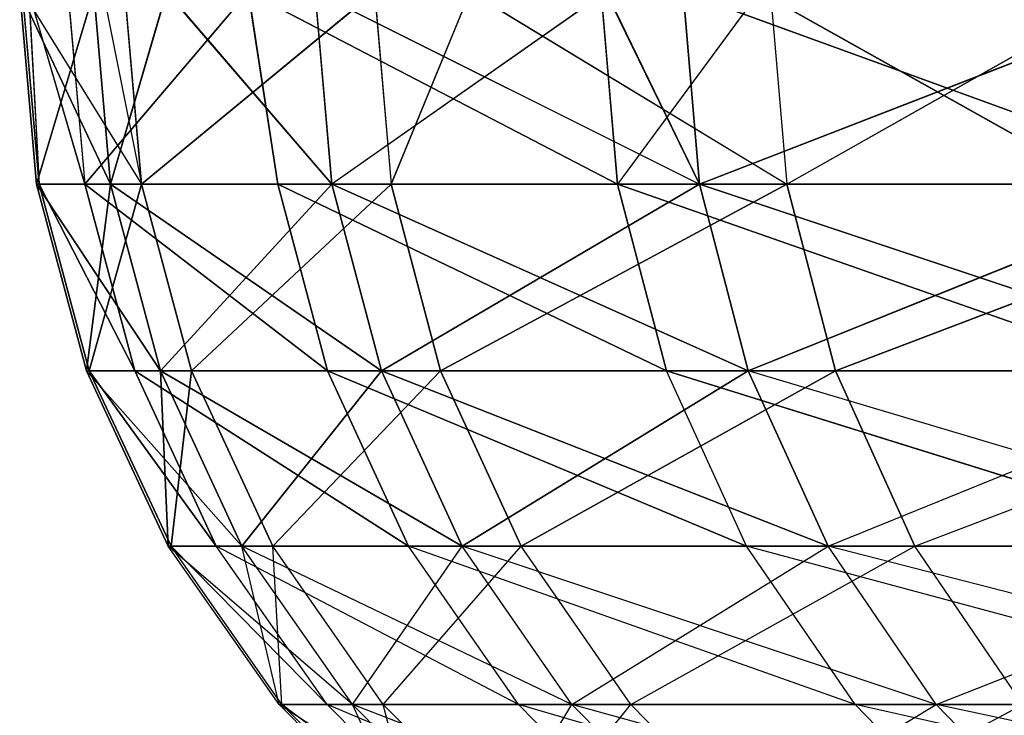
# Model space of a CAD drawing. Extents: x 0.1 to 7.1, y 0 to 16.2.
# Tile 2 of 256: x 0.201 to 0.2188, y 0.0089 to 0.0215. Entities that reach past the tile are written whole.
import ezdxf

# ---------------------------------------------------------------- set-up
doc = ezdxf.new("R2010")
doc.units = 0
doc.header["$LTSCALE"] = 2.54
doc.layers.get('0').update_dxf_attribs({"color": 13, "linetype": 'CONTINUOUS'})

# ---------------------------------------------------------------- blocks, each defined once
blk = doc.blocks.new('DOZOWNIK_DO_MYD_A_FRIEGO_S')
at = {"color": 0}
for p, q in [((0.201, 0.022, 6.22), (0.202637, 0.018527, 6.256475)), ((0.201, 0.022, 6.22), (0.202637, 0.018527, 6.256475)), ((0.201, 0.022, 6.22), (0.201304, 0.018527, 6.22)), ((0.201, 0.022, 6.22), (0.201304, 0.018527, 6.22)), ((0.201049, 0.022, 0.912979), (0.201353, 0.018527, 0.912983)), ((0.201049, 0.022, 0.912979), (0.203198, 0.018527, 0.87653)), ((0.201162, 0.022, 0.93274), (0.202174, 0.018527, 0.949474)), ((0.201162, 0.022, 0.93274), (0.201353, 0.018527, 0.912983)), ((0.202334, 0.022, 6.183502), (0.201304, 0.018527, 6.22)), ((0.202334, 0.022, 6.183502), (0.201304, 0.018527, 6.22)), ((0.201871, 0.022, 0.949492), (0.202174, 0.018527, 0.949474)), ((0.205121, 0.022, 0.984066), (0.202174, 0.018527, 0.949474)), ((0.205121, 0.022, 0.984066), (0.202174, 0.018527, 0.949474)), ((0.202334, 0.022, 6.256498), (0.202637, 0.018527, 6.256475)), ((0.202334, 0.022, 6.183502), (0.202637, 0.018527, 6.183524)), ((0.202502, 0.022, 0.881278), (0.203198, 0.018527, 0.87653)), ((0.20365, 0.022, 6.27141), (0.202637, 0.018527, 6.256475)), ((0.20365, 0.022, 6.168589), (0.202637, 0.018527, 6.183524)), ((0.202895, 0.022, 0.876504), (0.203198, 0.018527, 0.87653)), ((0.207399, 0.022, 0.840261), (0.203198, 0.018527, 0.87653)), ((0.207399, 0.022, 0.840261), (0.203198, 0.018527, 0.87653)), ((0.206629, 0.018527, 6.292756), (0.20365, 0.022, 6.27141)), ((0.20365, 0.022, 6.168589), (0.206629, 0.018527, 6.147243)), ((0.205121, 0.022, 0.984066), (0.211781, 0.018527, 1.02179)), ((0.205121, 0.022, 0.984066), (0.211781, 0.018527, 1.02179)), ((0.205121, 0.022, 0.984066), (0.205656, 0.018527, 0.985807)), ((0.205121, 0.022, 0.984066), (0.205656, 0.018527, 0.985807)), ((0.206328, 0.022, 6.2928), (0.206629, 0.018527, 6.292756)), ((0.206328, 0.022, 6.147199), (0.206629, 0.018527, 6.147243)), ((0.206328, 0.022, 6.147199), (0.213259, 0.018527, 6.111351)), ((0.211572, 0.022, 6.322276), (0.206629, 0.018527, 6.292756)), ((0.207399, 0.022, 0.840261), (0.207699, 0.018527, 0.840309)), ((0.209125, 0.022, 0.830228), (0.207699, 0.018527, 0.840309)), ((0.209125, 0.022, 0.830228), (0.214832, 0.018527, 0.804513)), ((0.211484, 0.022, 1.021852), (0.211781, 0.018527, 1.02179)), ((0.211572, 0.022, 6.117724), (0.213259, 0.018527, 6.111351)), ((0.211572, 0.022, 6.322276), (0.213259, 0.018527, 6.328649)), ((0.214337, 0.022, 1.034713), (0.211781, 0.018527, 1.02179)), ((0.212962, 0.022, 6.328715), (0.222491, 0.018527, 6.363962)), ((0.212962, 0.022, 6.328715), (0.222491, 0.018527, 6.363962)), ((0.212962, 0.022, 6.328715), (0.213259, 0.018527, 6.328649)), ((0.212962, 0.022, 6.111285), (0.213259, 0.018527, 6.111351)), ((0.2222, 0.022, 6.07595), (0.213259, 0.018527, 6.111351)), ((0.2222, 0.022, 6.07595), (0.213259, 0.018527, 6.111351)), ((0.220516, 0.018527, 1.057229), (0.214337, 0.022, 1.034713)), ((0.214537, 0.022, 0.804443), (0.214832, 0.018527, 0.804513)), ((0.214832, 0.018527, 0.804513), (0.220963, 0.022, 0.780128)), ((0.201304, 0.018527, 6.22), (0.202637, 0.018527, 6.256475)), ((0.202637, 0.018527, 6.183524), (0.201304, 0.018527, 6.22)), ((0.202206, 0.01516, 6.22), (0.201304, 0.018527, 6.22)), ((0.202637, 0.018527, 6.183524), (0.201304, 0.018527, 6.22)), ((0.202206, 0.01516, 6.22), (0.201304, 0.018527, 6.22)), ((0.203537, 0.01516, 6.256409), (0.201304, 0.018527, 6.22)), ((0.203537, 0.01516, 6.256409), (0.201304, 0.018527, 6.22)), ((0.201304, 0.018527, 6.22), (0.202637, 0.018527, 6.256475)), ((0.201353, 0.018527, 0.912983), (0.202174, 0.018527, 0.949474)), ((0.203198, 0.018527, 0.87653), (0.201353, 0.018527, 0.912983)), ((0.202255, 0.01516, 0.912996), (0.201353, 0.018527, 0.912983)), ((0.203198, 0.018527, 0.87653), (0.201353, 0.018527, 0.912983)), ((0.202255, 0.01516, 0.912996), (0.201353, 0.018527, 0.912983)), ((0.203075, 0.01516, 0.949421), (0.201353, 0.018527, 0.912983)), ((0.203075, 0.01516, 0.949421), (0.201353, 0.018527, 0.912983)), ((0.201353, 0.018527, 0.912983), (0.202174, 0.018527, 0.949474)), ((0.202174, 0.018527, 0.949474), (0.205656, 0.018527, 0.985807)), ((0.203075, 0.01516, 0.949421), (0.202174, 0.018527, 0.949474)), ((0.203075, 0.01516, 0.949421), (0.202174, 0.018527, 0.949474)), ((0.206551, 0.01516, 0.985689), (0.202174, 0.018527, 0.949474)), ((0.206551, 0.01516, 0.985689), (0.202174, 0.018527, 0.949474)), ((0.202174, 0.018527, 0.949474), (0.205656, 0.018527, 0.985807)), ((0.202206, 0.01516, 6.22), (0.202637, 0.018527, 6.183524)), ((0.202206, 0.01516, 6.22), (0.202637, 0.018527, 6.183524)), ((0.202255, 0.01516, 0.912996), (0.203198, 0.018527, 0.87653)), ((0.202255, 0.01516, 0.912996), (0.203198, 0.018527, 0.87653)), ((0.202637, 0.018527, 6.256475), (0.206629, 0.018527, 6.292756)), ((0.206629, 0.018527, 6.147243), (0.202637, 0.018527, 6.183524)), ((0.203537, 0.01516, 6.18359), (0.202637, 0.018527, 6.183524)), ((0.206629, 0.018527, 6.147243), (0.202637, 0.018527, 6.183524)), ((0.203537, 0.01516, 6.18359), (0.202637, 0.018527, 6.183524)), ((0.203537, 0.01516, 6.256409), (0.202637, 0.018527, 6.256475)), ((0.203537, 0.01516, 6.256409), (0.202637, 0.018527, 6.256475)), ((0.207522, 0.01516, 6.292625), (0.202637, 0.018527, 6.256475)), ((0.207522, 0.01516, 6.292625), (0.202637, 0.018527, 6.256475)), ((0.202637, 0.018527, 6.256475), (0.206629, 0.018527, 6.292756)), ((0.207699, 0.018527, 0.840309), (0.203198, 0.018527, 0.87653)), ((0.204097, 0.01516, 0.876609), (0.203198, 0.018527, 0.87653)), ((0.207699, 0.018527, 0.840309), (0.203198, 0.018527, 0.87653)), ((0.204097, 0.01516, 0.876609), (0.203198, 0.018527, 0.87653)), ((0.203537, 0.01516, 6.18359), (0.206629, 0.018527, 6.147243)), ((0.203537, 0.01516, 6.18359), (0.206629, 0.018527, 6.147243)), ((0.204097, 0.01516, 0.876609), (0.207699, 0.018527, 0.840309)), ((0.204097, 0.01516, 0.876609), (0.207699, 0.018527, 0.840309)), ((0.205656, 0.018527, 0.985807), (0.211781, 0.018527, 1.02179)), ((0.206551, 0.01516, 0.985689), (0.205656, 0.018527, 0.985807)), ((0.206551, 0.01516, 0.985689), (0.205656, 0.018527, 0.985807)), ((0.212665, 0.01516, 1.021606), (0.205656, 0.018527, 0.985807)), ((0.212665, 0.01516, 1.021606), (0.205656, 0.018527, 0.985807)), ((0.205656, 0.018527, 0.985807), (0.211781, 0.018527, 1.02179)), ((0.206629, 0.018527, 6.292756), (0.213259, 0.018527, 6.328649)), ((0.213259, 0.018527, 6.111351), (0.206629, 0.018527, 6.147243)), ((0.207522, 0.01516, 6.147375), (0.206629, 0.018527, 6.147243)), ((0.213259, 0.018527, 6.111351), (0.206629, 0.018527, 6.147243)), ((0.207522, 0.01516, 6.147375), (0.206629, 0.018527, 6.147243)), ((0.207522, 0.01516, 6.292625), (0.206629, 0.018527, 6.292756)), ((0.207522, 0.01516, 6.292625), (0.206629, 0.018527, 6.292756)), ((0.214139, 0.01516, 6.328453), (0.206629, 0.018527, 6.292756)), ((0.214139, 0.01516, 6.328453), (0.206629, 0.018527, 6.292756)), ((0.206629, 0.018527, 6.292756), (0.213259, 0.018527, 6.328649)), ((0.207522, 0.01516, 6.147375), (0.213259, 0.018527, 6.111351)), ((0.207522, 0.01516, 6.147375), (0.213259, 0.018527, 6.111351)), ((0.214832, 0.018527, 0.804513), (0.207699, 0.018527, 0.840309)), ((0.20859, 0.01516, 0.840453), (0.207699, 0.018527, 0.840309)), ((0.214832, 0.018527, 0.804513), (0.207699, 0.018527, 0.840309)), ((0.20859, 0.01516, 0.840453), (0.207699, 0.018527, 0.840309)), ((0.20859, 0.01516, 0.840453), (0.214832, 0.018527, 0.804513)), ((0.20859, 0.01516, 0.840453), (0.214832, 0.018527, 0.804513)), ((0.211781, 0.018527, 1.02179), (0.220516, 0.018527, 1.057229)), ((0.212665, 0.01516, 1.021606), (0.211781, 0.018527, 1.02179)), ((0.212665, 0.01516, 1.021606), (0.211781, 0.018527, 1.02179)), ((0.221384, 0.01516, 1.056981), (0.211781, 0.018527, 1.02179)), ((0.221384, 0.01516, 1.056981), (0.211781, 0.018527, 1.02179)), ((0.211781, 0.018527, 1.02179), (0.220516, 0.018527, 1.057229)), ((0.213259, 0.018527, 6.328649), (0.222491, 0.018527, 6.363962)), ((0.222491, 0.018527, 6.076038), (0.213259, 0.018527, 6.111351)), ((0.214139, 0.01516, 6.111547), (0.213259, 0.018527, 6.111351)), ((0.222491, 0.018527, 6.076038), (0.213259, 0.018527, 6.111351)), ((0.214139, 0.01516, 6.111547), (0.213259, 0.018527, 6.111351)), ((0.214139, 0.01516, 6.328453), (0.213259, 0.018527, 6.328649)), ((0.214139, 0.01516, 6.328453), (0.213259, 0.018527, 6.328649)), ((0.223355, 0.01516, 6.363702), (0.213259, 0.018527, 6.328649)), ((0.223355, 0.01516, 6.363702), (0.213259, 0.018527, 6.328649)), ((0.213259, 0.018527, 6.328649), (0.222491, 0.018527, 6.363962)), ((0.214139, 0.01516, 6.111547), (0.222491, 0.018527, 6.076038)), ((0.214139, 0.01516, 6.111547), (0.222491, 0.018527, 6.076038)), ((0.224559, 0.018527, 0.769333), (0.214832, 0.018527, 0.804513)), ((0.21571, 0.01516, 0.804722), (0.214832, 0.018527, 0.804513)), ((0.224559, 0.018527, 0.769333), (0.214832, 0.018527, 0.804513)), ((0.21571, 0.01516, 0.804722), (0.214832, 0.018527, 0.804513)), ((0.21571, 0.01516, 0.804722), (0.224559, 0.018527, 0.769333)), ((0.21571, 0.01516, 0.804722), (0.224559, 0.018527, 0.769333)), ((0.203537, 0.01516, 6.18359), (0.202206, 0.01516, 6.22)), ((0.202206, 0.01516, 6.22), (0.203537, 0.01516, 6.256409)), ((0.203679, 0.012, 6.22), (0.202206, 0.01516, 6.22)), ((0.203537, 0.01516, 6.18359), (0.202206, 0.01516, 6.22)), ((0.203679, 0.012, 6.22), (0.202206, 0.01516, 6.22)), ((0.205006, 0.012, 6.256302), (0.202206, 0.01516, 6.22)), ((0.205006, 0.012, 6.256302), (0.202206, 0.01516, 6.22)), ((0.202206, 0.01516, 6.22), (0.203537, 0.01516, 6.256409)), ((0.204097, 0.01516, 0.876609), (0.202255, 0.01516, 0.912996)), ((0.202255, 0.01516, 0.912996), (0.203075, 0.01516, 0.949421)), ((0.203729, 0.012, 0.913017), (0.202255, 0.01516, 0.912996)), ((0.204097, 0.01516, 0.876609), (0.202255, 0.01516, 0.912996)), ((0.203729, 0.012, 0.913017), (0.202255, 0.01516, 0.912996)), ((0.204545, 0.012, 0.949334), (0.202255, 0.01516, 0.912996)), ((0.204545, 0.012, 0.949334), (0.202255, 0.01516, 0.912996)), ((0.202255, 0.01516, 0.912996), (0.203075, 0.01516, 0.949421)), ((0.203075, 0.01516, 0.949421), (0.206551, 0.01516, 0.985689)), ((0.204545, 0.012, 0.949334), (0.203075, 0.01516, 0.949421)), ((0.204545, 0.012, 0.949334), (0.203075, 0.01516, 0.949421)), ((0.208011, 0.012, 0.985495), (0.203075, 0.01516, 0.949421)), ((0.208011, 0.012, 0.985495), (0.203075, 0.01516, 0.949421)), ((0.203075, 0.01516, 0.949421), (0.206551, 0.01516, 0.985689)), ((0.207522, 0.01516, 6.147375), (0.203537, 0.01516, 6.18359)), ((0.203537, 0.01516, 6.256409), (0.207522, 0.01516, 6.292625)), ((0.205006, 0.012, 6.183698), (0.203537, 0.01516, 6.18359)), ((0.207522, 0.01516, 6.147375), (0.203537, 0.01516, 6.18359)), ((0.205006, 0.012, 6.183698), (0.203537, 0.01516, 6.18359)), ((0.203679, 0.012, 6.22), (0.203537, 0.01516, 6.18359)), ((0.203679, 0.012, 6.22), (0.203537, 0.01516, 6.18359)), ((0.205006, 0.012, 6.256302), (0.203537, 0.01516, 6.256409)), ((0.205006, 0.012, 6.256302), (0.203537, 0.01516, 6.256409)), ((0.208979, 0.012, 6.29241), (0.203537, 0.01516, 6.256409)), ((0.208979, 0.012, 6.29241), (0.203537, 0.01516, 6.256409)), ((0.203537, 0.01516, 6.256409), (0.207522, 0.01516, 6.292625)), ((0.203729, 0.012, 0.913017), (0.204097, 0.01516, 0.876609)), ((0.203729, 0.012, 0.913017), (0.204097, 0.01516, 0.876609)), ((0.20859, 0.01516, 0.840453), (0.204097, 0.01516, 0.876609)), ((0.205565, 0.012, 0.876737), (0.204097, 0.01516, 0.876609)), ((0.20859, 0.01516, 0.840453), (0.204097, 0.01516, 0.876609)), ((0.205565, 0.012, 0.876737), (0.204097, 0.01516, 0.876609)), ((0.205006, 0.012, 6.183698), (0.207522, 0.01516, 6.147375)), ((0.205006, 0.012, 6.183698), (0.207522, 0.01516, 6.147375)), ((0.205565, 0.012, 0.876737), (0.20859, 0.01516, 0.840453)), ((0.205565, 0.012, 0.876737), (0.20859, 0.01516, 0.840453)), ((0.206551, 0.01516, 0.985689), (0.212665, 0.01516, 1.021606)), ((0.208011, 0.012, 0.985495), (0.206551, 0.01516, 0.985689)), ((0.208011, 0.012, 0.985495), (0.206551, 0.01516, 0.985689)), ((0.214107, 0.012, 1.021306), (0.206551, 0.01516, 0.985689)), ((0.214107, 0.012, 1.021306), (0.206551, 0.01516, 0.985689)), ((0.206551, 0.01516, 0.985689), (0.212665, 0.01516, 1.021606)), ((0.214139, 0.01516, 6.111547), (0.207522, 0.01516, 6.147375)), ((0.207522, 0.01516, 6.292625), (0.214139, 0.01516, 6.328453)), ((0.208979, 0.012, 6.147589), (0.207522, 0.01516, 6.147375)), ((0.214139, 0.01516, 6.111547), (0.207522, 0.01516, 6.147375)), ((0.208979, 0.012, 6.147589), (0.207522, 0.01516, 6.147375)), ((0.208979, 0.012, 6.29241), (0.207522, 0.01516, 6.292625)), ((0.208979, 0.012, 6.29241), (0.207522, 0.01516, 6.292625)), ((0.215577, 0.012, 6.328132), (0.207522, 0.01516, 6.292625)), ((0.215577, 0.012, 6.328132), (0.207522, 0.01516, 6.292625)), ((0.207522, 0.01516, 6.292625), (0.214139, 0.01516, 6.328453)), ((0.21571, 0.01516, 0.804722), (0.20859, 0.01516, 0.840453)), ((0.210044, 0.012, 0.840688), (0.20859, 0.01516, 0.840453)), ((0.21571, 0.01516, 0.804722), (0.20859, 0.01516, 0.840453)), ((0.210044, 0.012, 0.840688), (0.20859, 0.01516, 0.840453)), ((0.208979, 0.012, 6.147589), (0.214139, 0.01516, 6.111547)), ((0.208979, 0.012, 6.147589), (0.214139, 0.01516, 6.111547)), ((0.210044, 0.012, 0.840688), (0.21571, 0.01516, 0.804722)), ((0.210044, 0.012, 0.840688), (0.21571, 0.01516, 0.804722)), ((0.212665, 0.01516, 1.021606), (0.221384, 0.01516, 1.056981)), ((0.214107, 0.012, 1.021306), (0.212665, 0.01516, 1.021606)), ((0.222801, 0.012, 1.056576), (0.212665, 0.01516, 1.021606)), ((0.212665, 0.01516, 1.021606), (0.221384, 0.01516, 1.056981)), ((0.224766, 0.012, 6.363277), (0.214139, 0.01516, 6.328453)), ((0.223355, 0.01516, 6.076298), (0.214139, 0.01516, 6.111547)), ((0.214139, 0.01516, 6.328453), (0.223355, 0.01516, 6.363702)), ((0.215577, 0.012, 6.111867), (0.214139, 0.01516, 6.111547)), ((0.215577, 0.012, 6.328132), (0.214139, 0.01516, 6.328453)), ((0.215577, 0.012, 6.111867), (0.223355, 0.01516, 6.076298)), ((0.22542, 0.01516, 0.769605), (0.21571, 0.01516, 0.804722)), ((0.217144, 0.012, 0.805062), (0.21571, 0.01516, 0.804722)), ((0.217144, 0.012, 0.805062), (0.22542, 0.01516, 0.769605)), ((0.205679, 0.009144, 6.22), (0.203679, 0.012, 6.22)), ((0.207, 0.009144, 6.256156), (0.203679, 0.012, 6.22)), ((0.205006, 0.012, 6.183698), (0.203679, 0.012, 6.22)), ((0.203679, 0.012, 6.22), (0.205006, 0.012, 6.256302)), ((0.205728, 0.009144, 0.913045), (0.203729, 0.012, 0.913017)), ((0.206542, 0.009144, 0.949216), (0.203729, 0.012, 0.913017)), ((0.205565, 0.012, 0.876737), (0.203729, 0.012, 0.913017)), ((0.203729, 0.012, 0.913017), (0.204545, 0.012, 0.949334)), ((0.206542, 0.009144, 0.949216), (0.204545, 0.012, 0.949334)), ((0.209993, 0.009144, 0.985231), (0.204545, 0.012, 0.949334)), ((0.204545, 0.012, 0.949334), (0.208011, 0.012, 0.985495)), ((0.207, 0.009144, 6.183844), (0.205006, 0.012, 6.183698)), ((0.205679, 0.009144, 6.22), (0.205006, 0.012, 6.183698)), ((0.207, 0.009144, 6.256156), (0.205006, 0.012, 6.256302)), ((0.210958, 0.009144, 6.292119), (0.205006, 0.012, 6.256302)), ((0.208979, 0.012, 6.147589), (0.205006, 0.012, 6.183698)), ((0.205006, 0.012, 6.256302), (0.208979, 0.012, 6.29241)), ((0.207557, 0.009144, 0.876911), (0.205565, 0.012, 0.876737)), ((0.205728, 0.009144, 0.913045), (0.205565, 0.012, 0.876737)), ((0.210044, 0.012, 0.840688), (0.205565, 0.012, 0.876737)), ((0.207, 0.009144, 6.183844), (0.208979, 0.012, 6.147589)), ((0.207557, 0.009144, 0.876911), (0.210044, 0.012, 0.840688)), ((0.209993, 0.009144, 0.985231), (0.208011, 0.012, 0.985495)), ((0.216065, 0.009144, 1.020898), (0.208011, 0.012, 0.985495)), ((0.208011, 0.012, 0.985495), (0.214107, 0.012, 1.021306)), ((0.210958, 0.009144, 6.147881), (0.208979, 0.012, 6.147589)), ((0.210958, 0.009144, 6.292119), (0.208979, 0.012, 6.29241)), ((0.217529, 0.009144, 6.327697), (0.208979, 0.012, 6.29241)), ((0.215577, 0.012, 6.111867), (0.208979, 0.012, 6.147589)), ((0.208979, 0.012, 6.29241), (0.215577, 0.012, 6.328132)), ((0.212019, 0.009144, 0.841007), (0.210044, 0.012, 0.840688)), ((0.217144, 0.012, 0.805062), (0.210044, 0.012, 0.840688)), ((0.210958, 0.009144, 6.147881), (0.215577, 0.012, 6.111867)), ((0.212019, 0.009144, 0.841007), (0.217144, 0.012, 0.805062)), ((0.214107, 0.012, 1.021306), (0.222801, 0.012, 1.056576)), ((0.216065, 0.009144, 1.020898), (0.214107, 0.012, 1.021306)), ((0.224723, 0.009144, 1.056027), (0.214107, 0.012, 1.021306)), ((0.224766, 0.012, 6.076722), (0.215577, 0.012, 6.111867)), ((0.215577, 0.012, 6.328132), (0.224766, 0.012, 6.363277)), ((0.217529, 0.009144, 6.112302), (0.215577, 0.012, 6.111867)), ((0.217529, 0.009144, 6.327697), (0.215577, 0.012, 6.328132)), ((0.22668, 0.009144, 6.362701), (0.215577, 0.012, 6.328132)), ((0.226824, 0.012, 0.770049), (0.217144, 0.012, 0.805062)), ((0.219089, 0.009144, 0.805524), (0.217144, 0.012, 0.805062)), ((0.217529, 0.009144, 6.112302), (0.224766, 0.012, 6.076722)), ((0.207, 0.009144, 6.183844), (0.205679, 0.009144, 6.22)), ((0.205679, 0.009144, 6.22), (0.207, 0.009144, 6.256156)), ((0.208144, 0.006679, 6.22), (0.205679, 0.009144, 6.22)), ((0.209459, 0.006679, 6.255976), (0.205679, 0.009144, 6.22)), ((0.207557, 0.009144, 0.876911), (0.205728, 0.009144, 0.913045)), ((0.205728, 0.009144, 0.913045), (0.206542, 0.009144, 0.949216)), ((0.208193, 0.006679, 0.913079), (0.205728, 0.009144, 0.913045)), ((0.209002, 0.006679, 0.949071), (0.205728, 0.009144, 0.913045)), ((0.206542, 0.009144, 0.949216), (0.209993, 0.009144, 0.985231)), ((0.209002, 0.006679, 0.949071), (0.206542, 0.009144, 0.949216)), ((0.212437, 0.006679, 0.984907), (0.206542, 0.009144, 0.949216)), ((0.210958, 0.009144, 6.147881), (0.207, 0.009144, 6.183844)), ((0.207, 0.009144, 6.256156), (0.210958, 0.009144, 6.292119)), ((0.209459, 0.006679, 6.184024), (0.207, 0.009144, 6.183844)), ((0.208144, 0.006679, 6.22), (0.207, 0.009144, 6.183844)), ((0.209459, 0.006679, 6.255976), (0.207, 0.009144, 6.256156)), ((0.213396, 0.006679, 6.29176), (0.207, 0.009144, 6.256156)), ((0.212019, 0.009144, 0.841007), (0.207557, 0.009144, 0.876911)), ((0.210013, 0.006679, 0.877125), (0.207557, 0.009144, 0.876911)), ((0.208193, 0.006679, 0.913079), (0.207557, 0.009144, 0.876911)), ((0.209459, 0.006679, 6.184024), (0.210958, 0.009144, 6.147881)), ((0.209993, 0.009144, 0.985231), (0.216065, 0.009144, 1.020898)), ((0.212437, 0.006679, 0.984907), (0.209993, 0.009144, 0.985231)), ((0.218478, 0.006679, 1.020396), (0.209993, 0.009144, 0.985231)), ((0.210013, 0.006679, 0.877125), (0.212019, 0.009144, 0.841007)), ((0.217529, 0.009144, 6.112302), (0.210958, 0.009144, 6.147881)), ((0.210958, 0.009144, 6.292119), (0.217529, 0.009144, 6.327697)), ((0.213396, 0.006679, 6.14824), (0.210958, 0.009144, 6.147881)), ((0.213396, 0.006679, 6.29176), (0.210958, 0.009144, 6.292119)), ((0.219935, 0.006679, 6.327161), (0.210958, 0.009144, 6.292119)), ((0.219089, 0.009144, 0.805524), (0.212019, 0.009144, 0.841007)), ((0.214452, 0.006679, 0.8414), (0.212019, 0.009144, 0.841007)), ((0.213396, 0.006679, 6.14824), (0.217529, 0.009144, 6.112302)), ((0.214452, 0.006679, 0.8414), (0.219089, 0.009144, 0.805524)), ((0.216065, 0.009144, 1.020898), (0.224723, 0.009144, 1.056027)), ((0.218478, 0.006679, 1.020396), (0.216065, 0.009144, 1.020898)), ((0.227094, 0.006679, 1.05535), (0.216065, 0.009144, 1.020898)), ((0.22668, 0.009144, 6.077298), (0.217529, 0.009144, 6.112302)), ((0.217529, 0.009144, 6.327697), (0.22668, 0.009144, 6.362701)), ((0.219935, 0.006679, 6.112838), (0.217529, 0.009144, 6.112302)), ((0.219935, 0.006679, 6.327161), (0.217529, 0.009144, 6.327697)), ((0.229041, 0.006679, 6.361991), (0.217529, 0.009144, 6.327697))]:
    blk.add_line(p, q, dxfattribs=at)
mesh = blk.add_polyface(dxfattribs=at)
corners = [(0.201, 0.022, 6.22), (0.202637, 0.018527, 6.256475), (0.202334, 0.022, 6.256498)]
mesh.append_faces([[corners[k] for k in face] for face in [(0, 1, 2)]], dxfattribs={"color": 0})
mesh = blk.add_polyface(dxfattribs=at)
corners = [(0.201, 0.022, 6.22), (0.201304, 0.018527, 6.22), (0.202637, 0.018527, 6.256475)]
mesh.append_faces([[corners[k] for k in face] for face in [(0, 1, 2)]], dxfattribs={"color": 0})
mesh = blk.add_polyface(dxfattribs=at)
corners = [(0.202334, 0.022, 6.183502), (0.201304, 0.018527, 6.22), (0.201, 0.022, 6.22)]
mesh.append_faces([[corners[k] for k in face] for face in [(0, 1, 2)]], dxfattribs={"color": 0})
mesh = blk.add_polyface(dxfattribs=at)
corners = [(0.201049, 0.022, 0.912979), (0.203198, 0.018527, 0.87653), (0.201353, 0.018527, 0.912983)]
mesh.append_faces([[corners[k] for k in face] for face in [(0, 1, 2)]], dxfattribs={"color": 0})
mesh = blk.add_polyface(dxfattribs=at)
corners = [(0.201162, 0.022, 0.93274), (0.201353, 0.018527, 0.912983), (0.202174, 0.018527, 0.949474)]
mesh.append_faces([[corners[k] for k in face] for face in [(0, 1, 2)]], dxfattribs={"color": 0})
mesh = blk.add_polyface(dxfattribs=at)
corners = [(0.202334, 0.022, 6.183502), (0.202637, 0.018527, 6.183524), (0.201304, 0.018527, 6.22)]
mesh.append_faces([[corners[k] for k in face] for face in [(0, 1, 2)]], dxfattribs={"color": 0})
mesh = blk.add_polyface(dxfattribs=at)
corners = [(0.201871, 0.022, 0.949492), (0.202174, 0.018527, 0.949474), (0.205121, 0.022, 0.984066)]
mesh.append_faces([[corners[k] for k in face] for face in [(0, 1, 2)]], dxfattribs={"color": 0})
mesh = blk.add_polyface(dxfattribs=at)
corners = [(0.205121, 0.022, 0.984066), (0.202174, 0.018527, 0.949474), (0.205656, 0.018527, 0.985807)]
mesh.append_faces([[corners[k] for k in face] for face in [(0, 1, 2)]], dxfattribs={"color": 0})
mesh = blk.add_polyface(dxfattribs=at)
corners = [(0.20365, 0.022, 6.27141), (0.202637, 0.018527, 6.256475), (0.206629, 0.018527, 6.292756)]
mesh.append_faces([[corners[k] for k in face] for face in [(0, 1, 2)]], dxfattribs={"color": 0})
mesh = blk.add_polyface(dxfattribs=at)
corners = [(0.20365, 0.022, 6.168589), (0.206629, 0.018527, 6.147243), (0.202637, 0.018527, 6.183524)]
mesh.append_faces([[corners[k] for k in face] for face in [(0, 1, 2)]], dxfattribs={"color": 0})
mesh = blk.add_polyface(dxfattribs=at)
corners = [(0.207399, 0.022, 0.840261), (0.203198, 0.018527, 0.87653), (0.202895, 0.022, 0.876504)]
mesh.append_faces([[corners[k] for k in face] for face in [(0, 1, 2)]], dxfattribs={"color": 0})
mesh = blk.add_polyface(dxfattribs=at)
corners = [(0.207399, 0.022, 0.840261), (0.207699, 0.018527, 0.840309), (0.203198, 0.018527, 0.87653)]
mesh.append_faces([[corners[k] for k in face] for face in [(0, 1, 2)]], dxfattribs={"color": 0})
mesh = blk.add_polyface(dxfattribs=at)
corners = [(0.205121, 0.022, 0.984066), (0.211781, 0.018527, 1.02179), (0.211484, 0.022, 1.021852)]
mesh.append_faces([[corners[k] for k in face] for face in [(0, 1, 2)]], dxfattribs={"color": 0})
mesh = blk.add_polyface(dxfattribs=at)
corners = [(0.205121, 0.022, 0.984066), (0.205656, 0.018527, 0.985807), (0.211781, 0.018527, 1.02179)]
mesh.append_faces([[corners[k] for k in face] for face in [(0, 1, 2)]], dxfattribs={"color": 0})
mesh = blk.add_polyface(dxfattribs=at)
corners = [(0.206328, 0.022, 6.147199), (0.213259, 0.018527, 6.111351), (0.206629, 0.018527, 6.147243)]
mesh.append_faces([[corners[k] for k in face] for face in [(0, 1, 2)]], dxfattribs={"color": 0})
mesh = blk.add_polyface(dxfattribs=at)
corners = [(0.211572, 0.022, 6.322276), (0.206629, 0.018527, 6.292756), (0.213259, 0.018527, 6.328649)]
mesh.append_faces([[corners[k] for k in face] for face in [(0, 1, 2)]], dxfattribs={"color": 0})
mesh = blk.add_polyface(dxfattribs=at)
corners = [(0.209125, 0.022, 0.830228), (0.214832, 0.018527, 0.804513), (0.207699, 0.018527, 0.840309)]
mesh.append_faces([[corners[k] for k in face] for face in [(0, 1, 2)]], dxfattribs={"color": 0})
mesh = blk.add_polyface(dxfattribs=at)
corners = [(0.214337, 0.022, 1.034713), (0.211781, 0.018527, 1.02179), (0.220516, 0.018527, 1.057229)]
mesh.append_faces([[corners[k] for k in face] for face in [(0, 1, 2)]], dxfattribs={"color": 0})
mesh = blk.add_polyface(dxfattribs=at)
corners = [(0.212962, 0.022, 6.328715), (0.222491, 0.018527, 6.363962), (0.2222, 0.022, 6.364049)]
mesh.append_faces([[corners[k] for k in face] for face in [(0, 1, 2)]], dxfattribs={"color": 0})
mesh = blk.add_polyface(dxfattribs=at)
corners = [(0.212962, 0.022, 6.328715), (0.213259, 0.018527, 6.328649), (0.222491, 0.018527, 6.363962)]
mesh.append_faces([[corners[k] for k in face] for face in [(0, 1, 2)]], dxfattribs={"color": 0})
mesh = blk.add_polyface(dxfattribs=at)
corners = [(0.2222, 0.022, 6.07595), (0.213259, 0.018527, 6.111351), (0.212962, 0.022, 6.111285)]
mesh.append_faces([[corners[k] for k in face] for face in [(0, 1, 2)]], dxfattribs={"color": 0})
mesh = blk.add_polyface(dxfattribs=at)
corners = [(0.2222, 0.022, 6.07595), (0.222491, 0.018527, 6.076038), (0.213259, 0.018527, 6.111351)]
mesh.append_faces([[corners[k] for k in face] for face in [(0, 1, 2)]], dxfattribs={"color": 0})
mesh = blk.add_polyface(dxfattribs=at)
corners = [(0.220963, 0.022, 0.780128), (0.224559, 0.018527, 0.769333), (0.214832, 0.018527, 0.804513)]
mesh.append_faces([[corners[k] for k in face] for face in [(0, 1, 2)]], dxfattribs={"color": 0})
mesh = blk.add_polyface(dxfattribs=at)
corners = [(0.202637, 0.018527, 6.183524), (0.202206, 0.01516, 6.22), (0.201304, 0.018527, 6.22)]
mesh.append_faces([[corners[k] for k in face] for face in [(0, 1, 2)]], dxfattribs={"color": 0})
mesh = blk.add_polyface(dxfattribs=at)
corners = [(0.201304, 0.018527, 6.22), (0.202206, 0.01516, 6.22), (0.203537, 0.01516, 6.256409)]
mesh.append_faces([[corners[k] for k in face] for face in [(0, 1, 2)]], dxfattribs={"color": 0})
mesh = blk.add_polyface(dxfattribs=at)
corners = [(0.201304, 0.018527, 6.22), (0.203537, 0.01516, 6.256409), (0.202637, 0.018527, 6.256475)]
mesh.append_faces([[corners[k] for k in face] for face in [(0, 1, 2)]], dxfattribs={"color": 0})
mesh = blk.add_polyface(dxfattribs=at)
corners = [(0.203198, 0.018527, 0.87653), (0.202255, 0.01516, 0.912996), (0.201353, 0.018527, 0.912983)]
mesh.append_faces([[corners[k] for k in face] for face in [(0, 1, 2)]], dxfattribs={"color": 0})
mesh = blk.add_polyface(dxfattribs=at)
corners = [(0.201353, 0.018527, 0.912983), (0.202255, 0.01516, 0.912996), (0.203075, 0.01516, 0.949421)]
mesh.append_faces([[corners[k] for k in face] for face in [(0, 1, 2)]], dxfattribs={"color": 0})
mesh = blk.add_polyface(dxfattribs=at)
corners = [(0.201353, 0.018527, 0.912983), (0.203075, 0.01516, 0.949421), (0.202174, 0.018527, 0.949474)]
mesh.append_faces([[corners[k] for k in face] for face in [(0, 1, 2)]], dxfattribs={"color": 0})
mesh = blk.add_polyface(dxfattribs=at)
corners = [(0.202174, 0.018527, 0.949474), (0.203075, 0.01516, 0.949421), (0.206551, 0.01516, 0.985689)]
mesh.append_faces([[corners[k] for k in face] for face in [(0, 1, 2)]], dxfattribs={"color": 0})
mesh = blk.add_polyface(dxfattribs=at)
corners = [(0.202174, 0.018527, 0.949474), (0.206551, 0.01516, 0.985689), (0.205656, 0.018527, 0.985807)]
mesh.append_faces([[corners[k] for k in face] for face in [(0, 1, 2)]], dxfattribs={"color": 0})
mesh = blk.add_polyface(dxfattribs=at)
corners = [(0.202637, 0.018527, 6.183524), (0.203537, 0.01516, 6.18359), (0.202206, 0.01516, 6.22)]
mesh.append_faces([[corners[k] for k in face] for face in [(0, 1, 2)]], dxfattribs={"color": 0})
mesh = blk.add_polyface(dxfattribs=at)
corners = [(0.203198, 0.018527, 0.87653), (0.204097, 0.01516, 0.876609), (0.202255, 0.01516, 0.912996)]
mesh.append_faces([[corners[k] for k in face] for face in [(0, 1, 2)]], dxfattribs={"color": 0})
mesh = blk.add_polyface(dxfattribs=at)
corners = [(0.206629, 0.018527, 6.147243), (0.203537, 0.01516, 6.18359), (0.202637, 0.018527, 6.183524)]
mesh.append_faces([[corners[k] for k in face] for face in [(0, 1, 2)]], dxfattribs={"color": 0})
mesh = blk.add_polyface(dxfattribs=at)
corners = [(0.202637, 0.018527, 6.256475), (0.203537, 0.01516, 6.256409), (0.207522, 0.01516, 6.292625)]
mesh.append_faces([[corners[k] for k in face] for face in [(0, 1, 2)]], dxfattribs={"color": 0})
mesh = blk.add_polyface(dxfattribs=at)
corners = [(0.202637, 0.018527, 6.256475), (0.207522, 0.01516, 6.292625), (0.206629, 0.018527, 6.292756)]
mesh.append_faces([[corners[k] for k in face] for face in [(0, 1, 2)]], dxfattribs={"color": 0})
mesh = blk.add_polyface(dxfattribs=at)
corners = [(0.207699, 0.018527, 0.840309), (0.204097, 0.01516, 0.876609), (0.203198, 0.018527, 0.87653)]
mesh.append_faces([[corners[k] for k in face] for face in [(0, 1, 2)]], dxfattribs={"color": 0})
mesh = blk.add_polyface(dxfattribs=at)
corners = [(0.206629, 0.018527, 6.147243), (0.207522, 0.01516, 6.147375), (0.203537, 0.01516, 6.18359)]
mesh.append_faces([[corners[k] for k in face] for face in [(0, 1, 2)]], dxfattribs={"color": 0})
mesh = blk.add_polyface(dxfattribs=at)
corners = [(0.207699, 0.018527, 0.840309), (0.20859, 0.01516, 0.840453), (0.204097, 0.01516, 0.876609)]
mesh.append_faces([[corners[k] for k in face] for face in [(0, 1, 2)]], dxfattribs={"color": 0})
mesh = blk.add_polyface(dxfattribs=at)
corners = [(0.205656, 0.018527, 0.985807), (0.206551, 0.01516, 0.985689), (0.212665, 0.01516, 1.021606)]
mesh.append_faces([[corners[k] for k in face] for face in [(0, 1, 2)]], dxfattribs={"color": 0})
mesh = blk.add_polyface(dxfattribs=at)
corners = [(0.205656, 0.018527, 0.985807), (0.212665, 0.01516, 1.021606), (0.211781, 0.018527, 1.02179)]
mesh.append_faces([[corners[k] for k in face] for face in [(0, 1, 2)]], dxfattribs={"color": 0})
mesh = blk.add_polyface(dxfattribs=at)
corners = [(0.213259, 0.018527, 6.111351), (0.207522, 0.01516, 6.147375), (0.206629, 0.018527, 6.147243)]
mesh.append_faces([[corners[k] for k in face] for face in [(0, 1, 2)]], dxfattribs={"color": 0})
mesh = blk.add_polyface(dxfattribs=at)
corners = [(0.206629, 0.018527, 6.292756), (0.207522, 0.01516, 6.292625), (0.214139, 0.01516, 6.328453)]
mesh.append_faces([[corners[k] for k in face] for face in [(0, 1, 2)]], dxfattribs={"color": 0})
mesh = blk.add_polyface(dxfattribs=at)
corners = [(0.206629, 0.018527, 6.292756), (0.214139, 0.01516, 6.328453), (0.213259, 0.018527, 6.328649)]
mesh.append_faces([[corners[k] for k in face] for face in [(0, 1, 2)]], dxfattribs={"color": 0})
mesh = blk.add_polyface(dxfattribs=at)
corners = [(0.213259, 0.018527, 6.111351), (0.214139, 0.01516, 6.111547), (0.207522, 0.01516, 6.147375)]
mesh.append_faces([[corners[k] for k in face] for face in [(0, 1, 2)]], dxfattribs={"color": 0})
mesh = blk.add_polyface(dxfattribs=at)
corners = [(0.214832, 0.018527, 0.804513), (0.20859, 0.01516, 0.840453), (0.207699, 0.018527, 0.840309)]
mesh.append_faces([[corners[k] for k in face] for face in [(0, 1, 2)]], dxfattribs={"color": 0})
mesh = blk.add_polyface(dxfattribs=at)
corners = [(0.214832, 0.018527, 0.804513), (0.21571, 0.01516, 0.804722), (0.20859, 0.01516, 0.840453)]
mesh.append_faces([[corners[k] for k in face] for face in [(0, 1, 2)]], dxfattribs={"color": 0})
mesh = blk.add_polyface(dxfattribs=at)
corners = [(0.211781, 0.018527, 1.02179), (0.212665, 0.01516, 1.021606), (0.221384, 0.01516, 1.056981)]
mesh.append_faces([[corners[k] for k in face] for face in [(0, 1, 2)]], dxfattribs={"color": 0})
mesh = blk.add_polyface(dxfattribs=at)
corners = [(0.211781, 0.018527, 1.02179), (0.221384, 0.01516, 1.056981), (0.220516, 0.018527, 1.057229)]
mesh.append_faces([[corners[k] for k in face] for face in [(0, 1, 2)]], dxfattribs={"color": 0})
mesh = blk.add_polyface(dxfattribs=at)
corners = [(0.222491, 0.018527, 6.076038), (0.214139, 0.01516, 6.111547), (0.213259, 0.018527, 6.111351)]
mesh.append_faces([[corners[k] for k in face] for face in [(0, 1, 2)]], dxfattribs={"color": 0})
mesh = blk.add_polyface(dxfattribs=at)
corners = [(0.213259, 0.018527, 6.328649), (0.214139, 0.01516, 6.328453), (0.223355, 0.01516, 6.363702)]
mesh.append_faces([[corners[k] for k in face] for face in [(0, 1, 2)]], dxfattribs={"color": 0})
mesh = blk.add_polyface(dxfattribs=at)
corners = [(0.213259, 0.018527, 6.328649), (0.223355, 0.01516, 6.363702), (0.222491, 0.018527, 6.363962)]
mesh.append_faces([[corners[k] for k in face] for face in [(0, 1, 2)]], dxfattribs={"color": 0})
mesh = blk.add_polyface(dxfattribs=at)
corners = [(0.222491, 0.018527, 6.076038), (0.223355, 0.01516, 6.076298), (0.214139, 0.01516, 6.111547)]
mesh.append_faces([[corners[k] for k in face] for face in [(0, 1, 2)]], dxfattribs={"color": 0})
mesh = blk.add_polyface(dxfattribs=at)
corners = [(0.224559, 0.018527, 0.769333), (0.21571, 0.01516, 0.804722), (0.214832, 0.018527, 0.804513)]
mesh.append_faces([[corners[k] for k in face] for face in [(0, 1, 2)]], dxfattribs={"color": 0})
mesh = blk.add_polyface(dxfattribs=at)
corners = [(0.224559, 0.018527, 0.769333), (0.22542, 0.01516, 0.769605), (0.21571, 0.01516, 0.804722)]
mesh.append_faces([[corners[k] for k in face] for face in [(0, 1, 2)]], dxfattribs={"color": 0})
mesh = blk.add_polyface(dxfattribs=at)
corners = [(0.203537, 0.01516, 6.18359), (0.203679, 0.012, 6.22), (0.202206, 0.01516, 6.22)]
mesh.append_faces([[corners[k] for k in face] for face in [(0, 1, 2)]], dxfattribs={"color": 0})
mesh = blk.add_polyface(dxfattribs=at)
corners = [(0.202206, 0.01516, 6.22), (0.203679, 0.012, 6.22), (0.205006, 0.012, 6.256302)]
mesh.append_faces([[corners[k] for k in face] for face in [(0, 1, 2)]], dxfattribs={"color": 0})
mesh = blk.add_polyface(dxfattribs=at)
corners = [(0.202206, 0.01516, 6.22), (0.205006, 0.012, 6.256302), (0.203537, 0.01516, 6.256409)]
mesh.append_faces([[corners[k] for k in face] for face in [(0, 1, 2)]], dxfattribs={"color": 0})
mesh = blk.add_polyface(dxfattribs=at)
corners = [(0.204097, 0.01516, 0.876609), (0.203729, 0.012, 0.913017), (0.202255, 0.01516, 0.912996)]
mesh.append_faces([[corners[k] for k in face] for face in [(0, 1, 2)]], dxfattribs={"color": 0})
mesh = blk.add_polyface(dxfattribs=at)
corners = [(0.202255, 0.01516, 0.912996), (0.203729, 0.012, 0.913017), (0.204545, 0.012, 0.949334)]
mesh.append_faces([[corners[k] for k in face] for face in [(0, 1, 2)]], dxfattribs={"color": 0})
mesh = blk.add_polyface(dxfattribs=at)
corners = [(0.202255, 0.01516, 0.912996), (0.204545, 0.012, 0.949334), (0.203075, 0.01516, 0.949421)]
mesh.append_faces([[corners[k] for k in face] for face in [(0, 1, 2)]], dxfattribs={"color": 0})
mesh = blk.add_polyface(dxfattribs=at)
corners = [(0.203075, 0.01516, 0.949421), (0.204545, 0.012, 0.949334), (0.208011, 0.012, 0.985495)]
mesh.append_faces([[corners[k] for k in face] for face in [(0, 1, 2)]], dxfattribs={"color": 0})
mesh = blk.add_polyface(dxfattribs=at)
corners = [(0.203075, 0.01516, 0.949421), (0.208011, 0.012, 0.985495), (0.206551, 0.01516, 0.985689)]
mesh.append_faces([[corners[k] for k in face] for face in [(0, 1, 2)]], dxfattribs={"color": 0})
mesh = blk.add_polyface(dxfattribs=at)
corners = [(0.207522, 0.01516, 6.147375), (0.205006, 0.012, 6.183698), (0.203537, 0.01516, 6.18359)]
mesh.append_faces([[corners[k] for k in face] for face in [(0, 1, 2)]], dxfattribs={"color": 0})
mesh = blk.add_polyface(dxfattribs=at)
corners = [(0.203537, 0.01516, 6.18359), (0.205006, 0.012, 6.183698), (0.203679, 0.012, 6.22)]
mesh.append_faces([[corners[k] for k in face] for face in [(0, 1, 2)]], dxfattribs={"color": 0})
mesh = blk.add_polyface(dxfattribs=at)
corners = [(0.203537, 0.01516, 6.256409), (0.205006, 0.012, 6.256302), (0.208979, 0.012, 6.29241)]
mesh.append_faces([[corners[k] for k in face] for face in [(0, 1, 2)]], dxfattribs={"color": 0})
mesh = blk.add_polyface(dxfattribs=at)
corners = [(0.203537, 0.01516, 6.256409), (0.208979, 0.012, 6.29241), (0.207522, 0.01516, 6.292625)]
mesh.append_faces([[corners[k] for k in face] for face in [(0, 1, 2)]], dxfattribs={"color": 0})
mesh = blk.add_polyface(dxfattribs=at)
corners = [(0.204097, 0.01516, 0.876609), (0.205565, 0.012, 0.876737), (0.203729, 0.012, 0.913017)]
mesh.append_faces([[corners[k] for k in face] for face in [(0, 1, 2)]], dxfattribs={"color": 0})
mesh = blk.add_polyface(dxfattribs=at)
corners = [(0.20859, 0.01516, 0.840453), (0.205565, 0.012, 0.876737), (0.204097, 0.01516, 0.876609)]
mesh.append_faces([[corners[k] for k in face] for face in [(0, 1, 2)]], dxfattribs={"color": 0})
mesh = blk.add_polyface(dxfattribs=at)
corners = [(0.207522, 0.01516, 6.147375), (0.208979, 0.012, 6.147589), (0.205006, 0.012, 6.183698)]
mesh.append_faces([[corners[k] for k in face] for face in [(0, 1, 2)]], dxfattribs={"color": 0})
mesh = blk.add_polyface(dxfattribs=at)
corners = [(0.20859, 0.01516, 0.840453), (0.210044, 0.012, 0.840688), (0.205565, 0.012, 0.876737)]
mesh.append_faces([[corners[k] for k in face] for face in [(0, 1, 2)]], dxfattribs={"color": 0})
mesh = blk.add_polyface(dxfattribs=at)
corners = [(0.206551, 0.01516, 0.985689), (0.208011, 0.012, 0.985495), (0.214107, 0.012, 1.021306)]
mesh.append_faces([[corners[k] for k in face] for face in [(0, 1, 2)]], dxfattribs={"color": 0})
mesh = blk.add_polyface(dxfattribs=at)
corners = [(0.206551, 0.01516, 0.985689), (0.214107, 0.012, 1.021306), (0.212665, 0.01516, 1.021606)]
mesh.append_faces([[corners[k] for k in face] for face in [(0, 1, 2)]], dxfattribs={"color": 0})
mesh = blk.add_polyface(dxfattribs=at)
corners = [(0.214139, 0.01516, 6.111547), (0.208979, 0.012, 6.147589), (0.207522, 0.01516, 6.147375)]
mesh.append_faces([[corners[k] for k in face] for face in [(0, 1, 2)]], dxfattribs={"color": 0})
mesh = blk.add_polyface(dxfattribs=at)
corners = [(0.207522, 0.01516, 6.292625), (0.208979, 0.012, 6.29241), (0.215577, 0.012, 6.328132)]
mesh.append_faces([[corners[k] for k in face] for face in [(0, 1, 2)]], dxfattribs={"color": 0})
mesh = blk.add_polyface(dxfattribs=at)
corners = [(0.207522, 0.01516, 6.292625), (0.215577, 0.012, 6.328132), (0.214139, 0.01516, 6.328453)]
mesh.append_faces([[corners[k] for k in face] for face in [(0, 1, 2)]], dxfattribs={"color": 0})
mesh = blk.add_polyface(dxfattribs=at)
corners = [(0.21571, 0.01516, 0.804722), (0.210044, 0.012, 0.840688), (0.20859, 0.01516, 0.840453)]
mesh.append_faces([[corners[k] for k in face] for face in [(0, 1, 2)]], dxfattribs={"color": 0})
mesh = blk.add_polyface(dxfattribs=at)
corners = [(0.214139, 0.01516, 6.111547), (0.215577, 0.012, 6.111867), (0.208979, 0.012, 6.147589)]
mesh.append_faces([[corners[k] for k in face] for face in [(0, 1, 2)]], dxfattribs={"color": 0})
mesh = blk.add_polyface(dxfattribs=at)
corners = [(0.21571, 0.01516, 0.804722), (0.217144, 0.012, 0.805062), (0.210044, 0.012, 0.840688)]
mesh.append_faces([[corners[k] for k in face] for face in [(0, 1, 2)]], dxfattribs={"color": 0})
mesh = blk.add_polyface(dxfattribs=at)
corners = [(0.212665, 0.01516, 1.021606), (0.222801, 0.012, 1.056576), (0.221384, 0.01516, 1.056981)]
mesh.append_faces([[corners[k] for k in face] for face in [(0, 1, 2)]], dxfattribs={"color": 0})

msp = doc.modelspace()

# ---------------------------------------------------------------- block references
at = {"color": 0}
msp.add_blockref('DOZOWNIK_DO_MYD_A_FRIEGO_S', (0, 0), dxfattribs=at)

doc.saveas('drawing.dxf')
